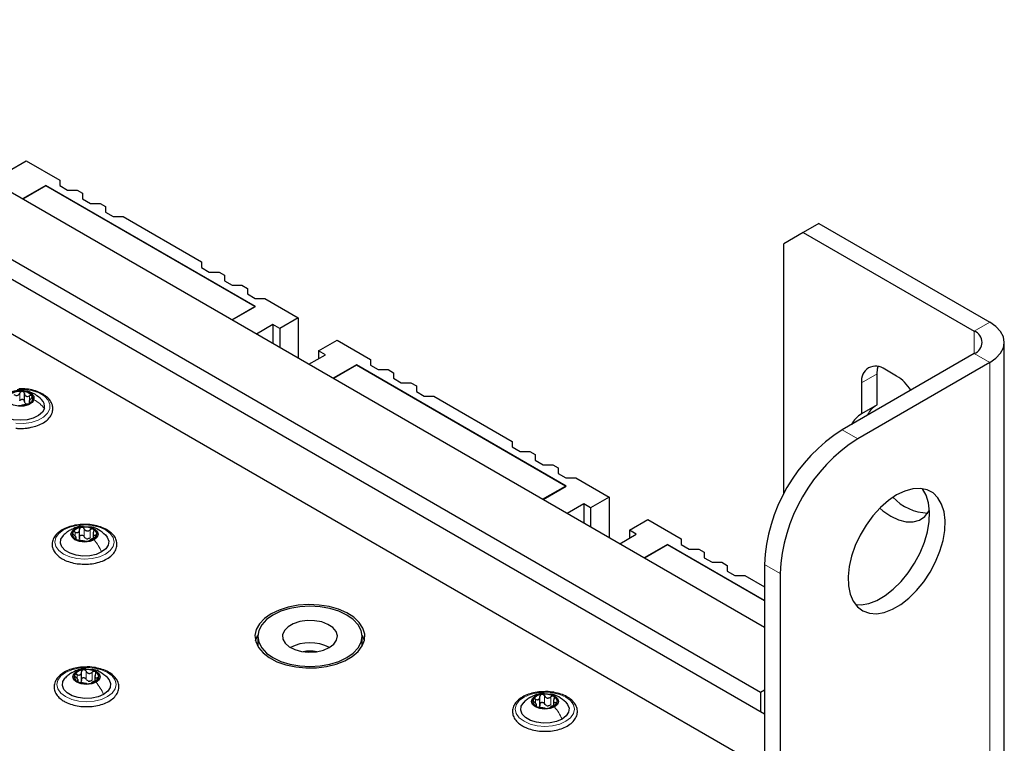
# Paper-space layout 'Blatt4' of a CAD drawing. Header units: millimetres. Extents: x 5 to 418, y 2 to 292.
# Tile 84 of 118: x 142 to 172, y 231 to 253. Entities that reach past the tile are written whole.
import ezdxf

# ---------------------------------------------------------------- set-up
doc = ezdxf.new("R2010")
doc.units = ezdxf.units.MM

psp = doc.layouts.new('Blatt4')

# ---------------------------------------------------------------- linework, layer by layer
at = {"color": 7, "linetype": 'Continuous', "lineweight": 25}
for p, q in [((164.734, 234.561), (112.761, 264.564)), ((165.087, 230.071), (107.104, 263.544)), ((164.616, 232.588), (110.994, 263.544)), ((110.322, 263.346), (164.734, 231.935)), ((141.782, 248.389), (142.342, 248.712)), ((142.342, 248.712), (143.355, 248.127)), ((142.931, 247.964), (142.224, 247.556)), ((142.931, 247.95), (142.236, 247.549)), ((149.295, 244.29), (142.931, 247.964)), ((142.931, 247.964), (142.931, 247.95)), ((149.272, 244.29), (142.931, 247.95)), ((143.355, 248.127), (143.355, 247.957)), ((143.355, 247.957), (143.591, 247.821)), ((143.591, 247.821), (143.886, 247.821)), ((143.886, 247.821), (144.05, 247.726)), ((144.05, 247.726), (144.05, 247.556)), ((144.05, 247.556), (144.286, 247.419)), ((144.286, 247.419), (144.581, 247.419)), ((144.581, 247.419), (144.746, 247.325)), ((144.746, 247.325), (144.746, 247.154)), ((144.746, 247.154), (144.981, 247.018)), ((144.981, 247.018), (145.276, 247.018)), ((145.276, 247.018), (147.657, 245.644)), ((166.384, 246.809), (165.912, 246.537)), ((166.384, 246.809), (171.569, 243.815)), ((165.912, 246.537), (165.323, 246.196)), ((165.912, 246.537), (171.098, 243.543)), ((165.323, 238.608), (165.323, 246.196)), ((147.657, 245.644), (147.657, 245.473)), ((147.657, 245.473), (147.893, 245.337)), ((147.893, 245.337), (148.188, 245.337)), ((148.188, 245.337), (148.352, 245.242)), ((148.352, 245.242), (148.352, 245.072)), ((148.352, 245.072), (148.588, 244.936)), ((148.588, 244.936), (148.883, 244.936)), ((148.883, 244.936), (149.048, 244.841)), ((149.048, 244.841), (149.048, 244.671)), ((149.048, 244.671), (149.283, 244.535)), ((149.283, 244.535), (149.578, 244.535)), ((149.578, 244.535), (150.592, 243.95)), ((148.576, 243.889), (149.272, 244.29)), ((148.588, 243.882), (149.295, 244.29)), ((149.272, 244.29), (149.272, 244.276)), ((149.825, 243.746), (149.325, 243.457)), ((150.032, 243.627), (149.825, 243.746)), ((149.825, 243.746), (149.825, 243.168)), ((150.592, 243.95), (150.032, 243.627)), ((150.592, 243.95), (150.592, 242.725)), ((150.032, 243.627), (150.032, 243.048)), ((151.21, 242.946), (151.77, 243.269)), ((151.77, 243.269), (152.783, 242.685)), ((172.008, 111.195), (172.008, 243.203)), ((150.916, 242.538), (151.416, 242.827)), ((151.416, 242.827), (151.21, 242.946)), ((151.21, 242.946), (151.21, 242.708)), ((171.098, 242.863), (167.091, 240.55)), ((152.359, 242.521), (151.652, 242.113)), ((158.723, 238.847), (152.359, 242.521)), ((152.359, 242.521), (152.359, 242.507)), ((152.783, 242.685), (152.783, 242.514)), ((171.569, 242.591), (167.562, 240.277)), ((152.359, 242.507), (151.664, 242.106)), ((158.7, 238.847), (152.359, 242.507)), ((152.783, 242.514), (153.019, 242.378)), ((153.019, 242.378), (153.314, 242.378)), ((153.314, 242.378), (153.478, 242.283)), ((153.478, 242.283), (153.478, 242.113)), ((168.151, 241.304), (168.151, 242.25)), ((168.741, 242.182), (168.387, 242.386)), ((153.478, 242.113), (153.714, 241.977)), ((153.714, 241.977), (154.009, 241.977)), ((154.009, 241.977), (154.174, 241.882)), ((167.68, 241.978), (167.68, 241.031)), ((142.286, 241.414), (142.286, 241.652)), ((154.174, 241.882), (154.174, 241.711)), ((154.174, 241.711), (154.409, 241.575)), ((142.431, 241.417), (142.431, 241.364)), ((154.409, 241.575), (154.705, 241.575)), ((154.705, 241.575), (157.085, 240.201)), ((168.151, 241.304), (167.68, 241.031)), ((157.085, 240.201), (157.085, 240.031)), ((157.085, 240.031), (157.321, 239.895)), ((157.321, 239.895), (157.616, 239.895)), ((157.616, 239.895), (157.78, 239.8)), ((157.78, 239.8), (157.78, 239.629)), ((157.78, 239.629), (158.016, 239.493)), ((158.016, 239.493), (158.311, 239.493)), ((158.311, 239.493), (158.476, 239.398)), ((158.476, 239.398), (158.476, 239.228)), ((158.476, 239.228), (158.711, 239.092)), ((158.711, 239.092), (159.007, 239.092)), ((159.007, 239.092), (160.02, 238.507)), ((158.005, 238.446), (158.7, 238.847)), ((158.016, 238.439), (158.723, 238.847)), ((158.7, 238.847), (158.7, 238.834)), ((160.02, 238.507), (159.46, 238.184)), ((160.02, 238.507), (160.02, 237.283)), ((159.254, 238.303), (158.753, 238.014)), ((159.46, 238.184), (159.254, 238.303)), ((159.254, 238.303), (159.254, 237.725)), ((159.46, 238.184), (159.46, 237.606)), ((160.638, 237.504), (161.198, 237.827)), ((161.198, 237.827), (162.211, 237.242)), ((143.957, 237.262), (143.957, 237.526)), ((160.845, 237.384), (160.638, 237.504)), ((160.638, 237.504), (160.638, 237.265)), ((143.853, 237.234), (143.853, 237.302)), ((144.366, 237.422), (144.366, 237.259)), ((160.344, 237.095), (160.845, 237.384)), ((162.211, 237.242), (162.211, 237.071)), ((161.787, 237.078), (161.08, 236.67)), ((161.787, 237.065), (161.092, 236.663)), ((164.734, 235.377), (161.787, 237.078)), ((161.787, 237.078), (161.787, 237.065)), ((164.734, 235.364), (161.787, 237.065)), ((162.211, 237.071), (162.447, 236.935)), ((162.447, 236.935), (162.742, 236.935)), ((162.742, 236.935), (162.906, 236.84)), ((162.906, 236.84), (162.906, 236.67)), ((162.906, 236.67), (163.142, 236.534)), ((163.142, 236.534), (163.437, 236.534)), ((163.437, 236.534), (163.602, 236.439)), ((163.602, 236.439), (163.602, 236.269)), ((163.602, 236.269), (163.837, 236.133)), ((164.734, 236.467), (164.734, 230.615)), ((163.837, 236.133), (164.133, 236.133)), ((164.133, 236.133), (164.734, 235.786)), ((165.205, 236.195), (165.205, 230.343)), ((149.362, 234.289), (149.362, 234.017)), ((152.528, 234.017), (152.528, 234.289)), ((149.362, 234.017), (149.363, 233.987)), ((152.528, 233.987), (152.528, 234.017)), ((143.912, 232.914), (143.912, 232.982)), ((144.016, 232.942), (144.016, 233.206)), ((144.425, 233.102), (144.425, 232.939)), ((157.923, 232.194), (157.923, 232.457)), ((164.734, 232.656), (164.616, 232.588)), ((164.616, 232.588), (164.616, 232.003)), ((157.819, 232.166), (157.819, 232.233)), ((158.332, 232.353), (158.332, 232.19))]:
    psp.add_line(p, q, dxfattribs=at)
at = {"color": 7, "linetype": 'Continuous', "lineweight": 18}
for p, q in [((171.098, 243.543), (171.569, 243.815)), ((171.098, 243.543), (171.098, 242.863)), ((171.098, 242.863), (171.569, 242.591)), ((171.569, 110.583), (171.569, 242.591)), ((168.151, 242.25), (167.68, 241.978)), ((142.142, 241.427), (142.142, 241.665)), ((142.435, 241.422), (142.435, 241.583)), ((142.458, 241.366), (142.458, 241.396)), ((167.091, 240.55), (167.562, 240.277)), ((143.822, 237.332), (143.822, 237.449)), ((144.098, 237.311), (144.098, 237.549)), ((144.282, 237.283), (144.282, 237.521)), ((143.834, 237.239), (143.834, 237.262)), ((144.435, 237.293), (144.435, 237.355)), ((165.205, 236.195), (164.734, 236.467)), ((143.881, 233.012), (143.881, 233.129)), ((144.157, 232.991), (144.157, 233.229)), ((144.341, 232.962), (144.341, 233.201)), ((144.494, 232.973), (144.494, 233.035)), ((143.893, 232.919), (143.893, 232.941)), ((157.787, 232.264), (157.787, 232.381)), ((158.063, 232.243), (158.063, 232.481)), ((158.248, 232.214), (158.248, 232.452)), ((157.799, 232.171), (157.799, 232.193)), ((158.4, 232.225), (158.4, 232.286))]:
    psp.add_line(p, q, dxfattribs=at)
at = {"color": 7, "linetype": 'Continuous', "lineweight": 25, "flags": 128}
for points in [[(171.569, 242.591), (171.756, 242.722), (171.894, 242.872), (171.98, 243.034), (172.008, 243.203), (171.98, 243.372), (171.894, 243.534), (171.756, 243.684), (171.569, 243.815)], [(168.151, 242.25), (168.165, 242.401), (168.182, 242.469)], [(141.757, 241.537), (141.813, 241.624), (141.921, 241.693), (142.067, 241.732), (142.228, 241.736), (142.379, 241.704), (142.498, 241.641), (142.566, 241.557), (142.573, 241.464)], [(142.89, 241.198), (142.829, 241.083), (142.714, 240.982), (142.555, 240.904), (142.364, 240.855), (142.157, 240.839), (141.951, 240.858), (141.762, 240.909), (141.606, 240.989), (141.495, 241.091), (141.438, 241.207), (141.44, 241.327)], [(142.573, 241.464), (142.518, 241.377), (142.409, 241.309), (142.263, 241.269), (142.102, 241.265), (141.951, 241.297), (141.832, 241.36), (141.764, 241.444), (141.757, 241.537)], [(168.741, 238.576), (168.492, 238.408), (168.25, 238.196), (168.022, 237.945), (167.815, 237.664), (167.635, 237.361), (167.486, 237.043), (167.374, 236.72), (167.301, 236.402), (167.269, 236.098), (167.279, 235.815), (167.332, 235.564), (167.425, 235.35), (167.556, 235.18), (167.721, 235.058), (167.916, 234.989), (168.134, 234.975), (168.369, 235.015), (168.616, 235.108), (168.866, 235.252), (169.112, 235.443), (169.347, 235.675), (169.566, 235.942), (169.76, 236.235), (169.925, 236.547), (170.056, 236.869), (170.149, 237.19), (170.202, 237.503), (170.212, 237.797), (170.181, 238.065), (170.107, 238.298), (169.995, 238.491), (169.846, 238.637), (169.666, 238.733), (169.459, 238.775), (169.231, 238.762), (168.99, 238.695), (168.741, 238.576)], [(167.49, 235.254), (167.662, 235.247), (167.898, 235.287), (168.144, 235.38), (168.394, 235.524), (168.64, 235.715), (168.876, 235.947), (169.094, 236.214), (169.289, 236.507), (169.454, 236.819), (169.585, 237.141), (169.678, 237.462), (169.73, 237.775), (169.741, 238.069), (169.709, 238.337), (169.636, 238.571), (169.524, 238.763), (169.519, 238.769)], [(168.228, 238.174), (168.327, 238.091), (168.564, 237.929), (168.801, 237.817), (169.03, 237.76), (169.243, 237.759), (169.434, 237.814), (169.595, 237.924), (169.721, 238.084), (169.739, 238.115)], [(144.401, 237.216), (144.268, 237.165), (144.11, 237.147), (143.952, 237.165), (143.818, 237.216), (143.729, 237.294), (143.697, 237.385), (143.729, 237.476), (143.818, 237.553)], [(143.818, 237.553), (143.952, 237.605), (144.11, 237.623), (144.268, 237.605), (144.401, 237.553), (144.491, 237.476), (144.522, 237.385), (144.491, 237.294), (144.401, 237.216)], [(144.628, 236.847), (144.461, 236.775), (144.266, 236.733), (144.057, 236.724), (143.853, 236.75), (143.67, 236.808), (143.523, 236.893), (143.423, 236.999), (143.378, 237.116), (143.393, 237.237), (143.466, 237.349), (143.471, 237.354)], [(144.74, 237.363), (144.797, 237.294), (144.841, 237.177), (144.826, 237.057), (144.753, 236.944), (144.628, 236.847)], [(149.767, 234.969), (149.565, 234.828), (149.413, 234.668), (149.316, 234.494), (149.279, 234.312), (149.301, 234.13), (149.383, 233.953), (149.522, 233.788), (149.712, 233.642), (149.946, 233.519), (150.217, 233.424), (150.514, 233.36), (150.826, 233.329), (151.143, 233.334), (151.453, 233.373), (151.744, 233.445), (152.006, 233.547), (152.23, 233.676), (152.408, 233.828), (152.533, 233.996), (152.6, 234.175), (152.607, 234.358), (152.555, 234.538), (152.444, 234.709), (152.279, 234.866), (152.066, 235.001), (151.813, 235.111), (151.528, 235.191), (151.221, 235.238), (150.905, 235.251), (150.591, 235.229), (150.289, 235.174), (150.011, 235.086), (149.767, 234.969)], [(152.065, 233.643), (152.262, 233.781), (152.408, 233.939), (152.498, 234.111), (152.528, 234.289), (152.498, 234.467), (152.408, 234.639), (152.262, 234.797), (152.065, 234.935), (151.825, 235.049), (151.551, 235.134), (151.254, 235.186), (150.945, 235.203), (150.636, 235.186), (150.339, 235.134), (150.065, 235.049), (149.825, 234.935), (149.629, 234.797), (149.482, 234.639), (149.392, 234.467), (149.362, 234.289), (149.392, 234.111), (149.482, 233.939), (149.629, 233.781), (149.825, 233.643), (150.065, 233.529), (150.339, 233.445), (150.636, 233.393), (150.945, 233.375), (151.254, 233.393), (151.551, 233.445), (151.825, 233.529), (152.065, 233.643)], [(151.534, 233.949), (151.671, 234.053), (151.755, 234.175), (151.778, 234.305), (151.739, 234.435), (151.642, 234.553), (151.493, 234.652), (151.303, 234.724), (151.087, 234.763), (150.86, 234.768), (150.639, 234.737), (150.442, 234.672), (150.281, 234.58), (150.17, 234.466), (150.116, 234.338), (150.124, 234.207), (150.193, 234.082), (150.317, 233.973), (150.488, 233.887), (150.693, 233.831), (150.917, 233.808), (151.142, 233.822), (151.353, 233.87), (151.534, 233.949)], [(149.295, 234.153), (149.358, 234.31), (149.363, 234.319)], [(152.528, 234.319), (152.589, 234.176), (152.595, 234.153)], [(143.877, 233.233), (144.011, 233.285), (144.169, 233.303), (144.326, 233.285), (144.46, 233.233), (144.55, 233.156), (144.581, 233.065), (144.55, 232.973), (144.46, 232.896)], [(144.687, 232.527), (144.52, 232.455), (144.325, 232.413), (144.116, 232.404), (143.912, 232.43), (143.729, 232.487), (143.582, 232.573), (143.482, 232.678), (143.437, 232.796), (143.452, 232.916), (143.525, 233.029), (143.53, 233.034)], [(144.46, 232.896), (144.326, 232.845), (144.169, 232.826), (144.011, 232.845), (143.877, 232.896), (143.788, 232.973), (143.756, 233.065), (143.788, 233.156), (143.877, 233.233)], [(144.799, 233.043), (144.856, 232.974), (144.9, 232.857), (144.885, 232.736), (144.812, 232.623), (144.687, 232.527)], [(158.367, 232.148), (158.233, 232.096), (158.075, 232.078), (157.917, 232.096), (157.783, 232.148), (157.694, 232.225), (157.663, 232.316), (157.694, 232.407), (157.783, 232.485)], [(157.783, 232.485), (157.917, 232.536), (158.075, 232.554), (158.233, 232.536), (158.367, 232.485), (158.456, 232.407), (158.488, 232.316), (158.456, 232.225), (158.367, 232.148)], [(158.594, 231.779), (158.427, 231.706), (158.231, 231.664), (158.023, 231.656), (157.819, 231.681), (157.636, 231.739), (157.488, 231.824), (157.388, 231.93), (157.344, 232.048), (157.358, 232.168), (157.431, 232.281), (157.436, 232.286)], [(158.705, 232.295), (158.762, 232.226), (158.807, 232.108), (158.792, 231.988), (158.719, 231.875), (158.594, 231.779)]]:
    psp.add_lwpolyline(points, dxfattribs=at)
at = {"color": 7, "linetype": 'Continuous', "lineweight": 18, "flags": 128}
for points in [[(142.068, 241.779), (142.303, 241.776), (142.528, 241.738), (142.729, 241.668), (142.891, 241.57), (143.004, 241.451), (143.06, 241.319), (143.055, 241.183), (142.989, 241.053), (142.867, 240.937), (142.697, 240.843), (142.491, 240.778), (142.263, 240.746), (142.028, 240.749)], [(143.473, 237.514), (143.66, 237.596), (143.877, 237.648), (144.11, 237.666), (144.343, 237.648), (144.56, 237.596), (144.746, 237.514), (144.889, 237.406), (144.979, 237.281), (145.01, 237.147), (144.979, 237.012), (144.889, 236.887), (144.746, 236.779), (144.56, 236.697), (144.343, 236.645), (144.11, 236.627), (143.877, 236.645), (143.66, 236.697), (143.473, 236.779), (143.33, 236.887), (143.24, 237.012), (143.21, 237.147), (143.24, 237.281), (143.33, 237.406), (143.473, 237.514)], [(143.532, 233.194), (143.719, 233.276), (143.936, 233.328), (144.169, 233.346), (144.402, 233.328), (144.619, 233.276), (144.805, 233.194), (144.948, 233.086), (145.038, 232.961), (145.069, 232.826), (145.038, 232.692), (144.948, 232.567), (144.805, 232.459), (144.619, 232.376), (144.402, 232.325), (144.169, 232.307), (143.936, 232.325), (143.719, 232.376), (143.532, 232.459), (143.389, 232.567), (143.299, 232.692), (143.269, 232.826), (143.299, 232.961), (143.389, 233.086), (143.532, 233.194)], [(157.439, 232.445), (157.625, 232.528), (157.842, 232.58), (158.075, 232.598), (158.308, 232.58), (158.525, 232.528), (158.711, 232.445), (158.854, 232.338), (158.944, 232.212), (158.975, 232.078), (158.944, 231.944), (158.854, 231.818), (158.711, 231.711), (158.525, 231.628), (158.308, 231.576), (158.075, 231.558), (157.842, 231.576), (157.625, 231.628), (157.439, 231.711), (157.296, 231.818), (157.206, 231.944), (157.175, 232.078), (157.206, 232.212), (157.296, 232.338), (157.439, 232.445)]]:
    psp.add_lwpolyline(points, dxfattribs=at)
at = {"color": 7, "linetype": 'Continuous', "lineweight": 25}
for centre, radius, start, end in [((170.969, 243.203), 0.364, 290.7834, 69.2166), ((168.111, 242.048), 0.437, 50.7967, 189.214), ((168, 240.986), 1.406, 33.1023, 58.2158), ((142.159, 241.18), 0.538, 83.1894, 122.0706), ((142.217, 241.319), 0.396, 41.0838, 89.1411), ((142.172, 241.821), 0.538, 263.1894, 302.0706), ((142.396, 241.466), 0.143, 236.1371, 254.0879), ((142.387, 241.499), 0.151, 297.7514, 32.2717), ((142.605, 241.258), 0.291, 348.0301, 47.6054), ((168.003, 240.42), 0.692, 117.8802, 154.7213), ((168.487, 240.685), 0.706, 124.5094, 154.6115), ((169.831, 236.246), 5.102, 122.4871, 177.5129), ((170.303, 235.973), 5.102, 122.4873, 177.5127), ((169.724, 239.508), 1.481, 222.4461, 268.4947), ((144.033, 237.252), 0.342, 93.4335, 146.5611), ((144.11, 237.026), 0.576, 62.6428, 99.7711), ((144.316, 237.384), 0.165, 340.539, 69.2579), ((143.903, 237.386), 0.165, 160.539, 249.2579), ((144.109, 237.743), 0.576, 242.6428, 279.7711), ((144.212, 237.458), 0.211, 254.2708, 268.1431), ((144.186, 237.517), 0.342, 273.4335, 326.5611), ((150.945, 232.836), 1.259, 62.1017, 117.8983), ((150.945, 232.639), 1.202, 80.1124, 99.8876), ((144.092, 232.932), 0.342, 93.4335, 146.5611), ((144.169, 232.706), 0.576, 62.6428, 99.7711), ((143.962, 233.066), 0.165, 160.539, 249.2579), ((144.245, 233.197), 0.342, 273.4335, 326.5611), ((144.375, 233.063), 0.165, 340.539, 69.2579), ((144.168, 233.423), 0.576, 242.6428, 279.7711), ((144.271, 233.137), 0.211, 254.2708, 268.1431), ((157.868, 232.317), 0.165, 160.539, 249.2579), ((157.999, 232.184), 0.342, 93.4335, 146.5611), ((158.076, 231.958), 0.576, 62.6428, 99.7711), ((158.282, 232.315), 0.165, 340.539, 69.2579), ((158.074, 232.674), 0.576, 242.6428, 279.7711), ((158.178, 232.389), 0.211, 254.2708, 268.1431), ((158.152, 232.449), 0.342, 273.4335, 326.5611)]:
    psp.add_arc(centre, radius, start, end, dxfattribs=at)
for points, knots in [([(142.805, 241.47), (142.745, 241.523), (142.645, 241.611), (142.478, 241.69), (142.311, 241.738), (142.124, 241.749), (141.948, 241.721), (141.804, 241.669), (141.66, 241.593), (141.573, 241.512), (141.52, 241.463)], [0, 0, 0, 0, 0.166777, 0.275949, 0.382554, 0.528658, 0.662572, 0.75407, 0.849393, 1, 1, 1, 1]), ([(141.964, 241.625), (141.98, 241.615), (142.004, 241.6), (142.04, 241.593), (142.068, 241.595), (142.093, 241.605), (142.121, 241.626), (142.133, 241.649), (142.142, 241.665)], [0, 0, 0, 0, 0.249199, 0.374336, 0.49893, 0.624007, 0.749759, 1, 1, 1, 1]), ([(142.49, 240.629), (142.521, 240.634), (142.625, 240.653), (142.782, 240.717), (142.947, 240.816), (143.07, 240.94), (143.142, 241.083), (143.156, 241.232), (143.114, 241.374), (143.026, 241.501), (142.893, 241.611), (142.721, 241.701), (142.517, 241.763), (142.312, 241.797), (142.178, 241.795), (142.12, 241.794)], [0, 0, 0, 0, 0.035377, 0.119009, 0.203247, 0.288063, 0.371826, 0.452091, 0.529538, 0.607082, 0.687423, 0.770171, 0.853564, 0.936788, 1, 1, 1, 1]), ([(142.222, 241.715), (142.214, 241.715), (142.196, 241.714), (142.172, 241.703), (142.152, 241.687), (142.145, 241.672), (142.142, 241.665)], [0, 0, 0, 0, 0.2499907, 0.4996106, 0.7491271, 1, 1, 1, 1]), ([(142.286, 241.652), (142.284, 241.66), (142.282, 241.675), (142.268, 241.695), (142.248, 241.71), (142.231, 241.713), (142.222, 241.715)], [0, 0, 0, 0, 0.249852, 0.499902, 0.750115, 1, 1, 1, 1]), ([(142.286, 241.652), (142.289, 241.636), (142.293, 241.611), (142.314, 241.586), (142.334, 241.572), (142.357, 241.565), (142.392, 241.565), (142.417, 241.576), (142.435, 241.583)], [0, 0, 0, 0, 0.249201, 0.3743378, 0.4989316, 0.6240084, 0.74976, 1, 1, 1, 1]), ([(142.142, 241.427), (142.145, 241.434), (142.152, 241.448), (142.172, 241.465), (142.196, 241.476), (142.222, 241.478), (142.248, 241.471), (142.268, 241.457), (142.282, 241.437), (142.284, 241.422), (142.286, 241.414)], [0, 0, 0, 0, 0.1252217, 0.2494831, 0.3743256, 0.4990628, 0.6238964, 0.749388, 0.8744406, 1, 1, 1, 1]), ([(142.367, 241.33), (142.351, 241.326), (142.327, 241.321), (142.29, 241.312), (142.263, 241.306), (142.238, 241.3), (142.209, 241.295), (142.197, 241.292), (142.189, 241.29)], [0, 0, 0, 0, 0.249199, 0.374336, 0.49893, 0.624007, 0.749759, 1, 1, 1, 1]), ([(142.316, 241.347), (142.308, 241.357), (142.291, 241.376), (142.288, 241.401), (142.286, 241.414)], [0, 0, 0, 0, 0.4984571, 1, 1, 1, 1]), ([(142.367, 241.33), (142.374, 241.331), (142.389, 241.335), (142.414, 241.343), (142.439, 241.353), (142.451, 241.361), (142.457, 241.365)], [0, 0, 0, 0, 0.249815, 0.499908, 0.75012, 1, 1, 1, 1]), ([(142.487, 241.504), (142.474, 241.491), (142.455, 241.472), (142.439, 241.445), (142.431, 241.427), (142.43, 241.413), (142.436, 241.4), (142.449, 241.397), (142.458, 241.396)], [0, 0, 0, 0, 0.249168, 0.374303, 0.498903, 0.623987, 0.749746, 1, 1, 1, 1]), ([(142.515, 241.579), (142.511, 241.583), (142.503, 241.592), (142.482, 241.596), (142.458, 241.593), (142.442, 241.586), (142.435, 241.583)], [0, 0, 0, 0, 0.249857, 0.499466, 0.749011, 1, 1, 1, 1]), ([(142.457, 241.365), (142.462, 241.369), (142.472, 241.377), (142.475, 241.387), (142.471, 241.394), (142.462, 241.395), (142.458, 241.396)], [0, 0, 0, 0, 0.250033, 0.499632, 0.749228, 1, 1, 1, 1]), ([(142.487, 241.504), (142.493, 241.511), (142.506, 241.523), (142.517, 241.543), (142.522, 241.563), (142.517, 241.574), (142.515, 241.579)], [0, 0, 0, 0, 0.249807, 0.500055, 0.750309, 1, 1, 1, 1]), ([(142.108, 241.287), (142.117, 241.286), (142.134, 241.285), (142.159, 241.286), (142.178, 241.287), (142.185, 241.289), (142.189, 241.29)], [0, 0, 0, 0, 0.249991, 0.499611, 0.749127, 1, 1, 1, 1]), ([(142.02, 240.598), (142.06, 240.596), (142.175, 240.588), (142.337, 240.595), (142.449, 240.62), (142.49, 240.629)], [0, 0, 0, 0, 0.25055, 0.725755, 1, 1, 1, 1]), ([(144.125, 237.68), (144.059, 237.679), (143.916, 237.676), (143.706, 237.635), (143.507, 237.564), (143.34, 237.466), (143.213, 237.343), (143.136, 237.202), (143.118, 237.053), (143.155, 236.91), (143.241, 236.782), (143.341, 236.694), (143.412, 236.651), (143.432, 236.639)], [0, 0, 0, 0, 0.0866794, 0.1860201, 0.2857737, 0.3862316, 0.4874251, 0.5875941, 0.6837558, 0.7762888, 0.8686662, 0.9642393, 1, 1, 1, 1]), ([(143.671, 237.51), (143.637, 237.489), (143.564, 237.444), (143.502, 237.384), (143.469, 237.352)], [0, 0, 0, 0, 0.473586, 1, 1, 1, 1]), ([(144.077, 237.621), (144.063, 237.622), (143.989, 237.631), (143.859, 237.597), (143.754, 237.548), (143.705, 237.524)], [0, 0, 0, 0, 0.101836, 0.574859, 1, 1, 1, 1]), ([(143.822, 237.449), (143.814, 237.452), (143.798, 237.458), (143.776, 237.459), (143.757, 237.454), (143.751, 237.445), (143.747, 237.441)], [0, 0, 0, 0, 0.249807, 0.500055, 0.750309, 1, 1, 1, 1]), ([(143.822, 237.449), (143.839, 237.443), (143.865, 237.434), (143.897, 237.436), (143.919, 237.444), (143.937, 237.459), (143.954, 237.486), (143.956, 237.511), (143.957, 237.527)], [0, 0, 0, 0, 0.249168, 0.374303, 0.498903, 0.623987, 0.749746, 1, 1, 1, 1]), ([(144.013, 237.594), (144.004, 237.592), (143.988, 237.587), (143.97, 237.571), (143.959, 237.551), (143.958, 237.535), (143.957, 237.527)], [0, 0, 0, 0, 0.250033, 0.499632, 0.749228, 1, 1, 1, 1]), ([(144.098, 237.549), (144.094, 237.556), (144.085, 237.57), (144.064, 237.586), (144.039, 237.595), (144.021, 237.594), (144.013, 237.594)], [0, 0, 0, 0, 0.249815, 0.499908, 0.75012, 1, 1, 1, 1]), ([(144.035, 236.481), (144.079, 236.479), (144.199, 236.472), (144.394, 236.496), (144.606, 236.55), (144.792, 236.634), (144.942, 236.743), (145.048, 236.875), (145.099, 237.022), (145.091, 237.17), (145.031, 237.306), (144.926, 237.427), (144.778, 237.531), (144.593, 237.612), (144.381, 237.662), (144.22, 237.684), (144.135, 237.68), (144.125, 237.68)], [0, 0, 0, 0, 0.043178, 0.116961, 0.19094, 0.26533, 0.340301, 0.415461, 0.48884, 0.558844, 0.627333, 0.696902, 0.76915, 0.842962, 0.916921, 0.990714, 1, 1, 1, 1]), ([(144.098, 237.549), (144.108, 237.534), (144.122, 237.512), (144.153, 237.493), (144.179, 237.485), (144.207, 237.484), (144.244, 237.493), (144.267, 237.51), (144.282, 237.521)], [0, 0, 0, 0, 0.249199, 0.374336, 0.49893, 0.624007, 0.749759, 1, 1, 1, 1]), ([(144.745, 237.358), (144.675, 237.416), (144.555, 237.516), (144.389, 237.595), (144.301, 237.6), (144.279, 237.602)], [0, 0, 0, 0, 0.507466, 0.877443, 1, 1, 1, 1]), ([(144.375, 237.538), (144.368, 237.541), (144.354, 237.546), (144.329, 237.545), (144.304, 237.536), (144.29, 237.526), (144.282, 237.521)], [0, 0, 0, 0, 0.249991, 0.499611, 0.749127, 1, 1, 1, 1]), ([(144.386, 237.461), (144.378, 237.446), (144.367, 237.422), (144.365, 237.393), (144.37, 237.375), (144.38, 237.362), (144.4, 237.352), (144.421, 237.353), (144.435, 237.355)], [0, 0, 0, 0, 0.249201, 0.374338, 0.498932, 0.624008, 0.74976, 1, 1, 1, 1]), ([(144.386, 237.461), (144.389, 237.468), (144.396, 237.483), (144.398, 237.505), (144.392, 237.525), (144.38, 237.533), (144.375, 237.538)], [0, 0, 0, 0, 0.249852, 0.499902, 0.750115, 1, 1, 1, 1]), ([(143.747, 237.441), (143.746, 237.435), (143.743, 237.425), (143.751, 237.405), (143.765, 237.385), (143.778, 237.374), (143.784, 237.368)], [0, 0, 0, 0, 0.249857, 0.499466, 0.749011, 1, 1, 1, 1]), ([(143.834, 237.262), (143.841, 237.264), (143.852, 237.267), (143.854, 237.28), (143.85, 237.294), (143.84, 237.312), (143.82, 237.337), (143.798, 237.356), (143.784, 237.368)], [0, 0, 0, 0, 0.249201, 0.374338, 0.498932, 0.624008, 0.74976, 1, 1, 1, 1]), ([(143.834, 237.262), (143.83, 237.261), (143.823, 237.259), (143.822, 237.252), (143.828, 237.242), (143.839, 237.235), (143.845, 237.232)], [0, 0, 0, 0, 0.249852, 0.499902, 0.750115, 1, 1, 1, 1]), ([(143.845, 237.232), (143.851, 237.228), (143.865, 237.221), (143.891, 237.212), (143.916, 237.206), (143.93, 237.203), (143.937, 237.202)], [0, 0, 0, 0, 0.249991, 0.499611, 0.749127, 1, 1, 1, 1]), ([(143.957, 237.289), (143.957, 237.276), (143.956, 237.251), (143.942, 237.231), (143.935, 237.221)], [0, 0, 0, 0, 0.50155, 1, 1, 1, 1]), ([(144.121, 237.174), (144.112, 237.175), (144.097, 237.177), (144.066, 237.181), (144.04, 237.184), (144.012, 237.189), (143.975, 237.196), (143.952, 237.2), (143.937, 237.202)], [0, 0, 0, 0, 0.249199, 0.374336, 0.49893, 0.624007, 0.749759, 1, 1, 1, 1]), ([(143.957, 237.289), (143.958, 237.297), (143.959, 237.312), (143.97, 237.333), (143.988, 237.349), (144.012, 237.357), (144.039, 237.357), (144.064, 237.348), (144.085, 237.332), (144.094, 237.318), (144.098, 237.311)], [0, 0, 0, 0, 0.125193, 0.249438, 0.374279, 0.499024, 0.623869, 0.749369, 0.87443, 1, 1, 1, 1]), ([(144.155, 237.255), (144.143, 237.262), (144.119, 237.276), (144.105, 237.299), (144.098, 237.311)], [0, 0, 0, 0, 0.498457, 1, 1, 1, 1]), ([(144.121, 237.174), (144.126, 237.173), (144.134, 237.172), (144.155, 237.171), (144.181, 237.172), (144.198, 237.174), (144.207, 237.176)], [0, 0, 0, 0, 0.249815, 0.499908, 0.75012, 1, 1, 1, 1]), ([(144.282, 237.283), (144.271, 237.274), (144.248, 237.256), (144.22, 237.25), (144.205, 237.247)], [0, 0, 0, 0, 0.501552, 1, 1, 1, 1]), ([(144.207, 237.176), (144.215, 237.177), (144.232, 237.18), (144.25, 237.186), (144.261, 237.191), (144.262, 237.194), (144.262, 237.195)], [0, 0, 0, 0, 0.250033, 0.499632, 0.749228, 1, 1, 1, 1]), ([(144.397, 237.273), (144.38, 237.266), (144.355, 237.255), (144.322, 237.237), (144.3, 237.225), (144.283, 237.214), (144.265, 237.203), (144.264, 237.198), (144.262, 237.195)], [0, 0, 0, 0, 0.249168, 0.374303, 0.498903, 0.623987, 0.749746, 1, 1, 1, 1]), ([(144.397, 237.273), (144.405, 237.277), (144.421, 237.284), (144.443, 237.298), (144.462, 237.313), (144.469, 237.324), (144.472, 237.329)], [0, 0, 0, 0, 0.249807, 0.500055, 0.750309, 1, 1, 1, 1]), ([(144.472, 237.329), (144.473, 237.333), (144.476, 237.343), (144.469, 237.352), (144.455, 237.357), (144.442, 237.355), (144.435, 237.355)], [0, 0, 0, 0, 0.249857, 0.499466, 0.749011, 1, 1, 1, 1]), ([(143.432, 236.639), (143.462, 236.623), (143.55, 236.576), (143.719, 236.52), (143.896, 236.483), (144.003, 236.482), (144.035, 236.481)], [0, 0, 0, 0, 0.180167, 0.52014, 0.85956, 1, 1, 1, 1]), ([(144.184, 233.359), (144.118, 233.358), (143.975, 233.356), (143.765, 233.315), (143.566, 233.244), (143.398, 233.146), (143.272, 233.023), (143.195, 232.882), (143.177, 232.732), (143.214, 232.59), (143.3, 232.462), (143.4, 232.374), (143.471, 232.331), (143.491, 232.319)], [0, 0, 0, 0, 0.086679, 0.18602, 0.285774, 0.386232, 0.487425, 0.587594, 0.683756, 0.776289, 0.868666, 0.964239, 1, 1, 1, 1]), ([(144.146, 233.299), (144.129, 233.301), (144.052, 233.311), (143.918, 233.277), (143.813, 233.227), (143.763, 233.204)], [0, 0, 0, 0, 0.12537, 0.585999, 1, 1, 1, 1]), ([(144.072, 233.274), (144.063, 233.271), (144.047, 233.267), (144.029, 233.251), (144.017, 233.231), (144.016, 233.215), (144.016, 233.207)], [0, 0, 0, 0, 0.250033, 0.499632, 0.749228, 1, 1, 1, 1]), ([(144.157, 233.229), (144.153, 233.236), (144.144, 233.25), (144.123, 233.266), (144.098, 233.275), (144.08, 233.274), (144.072, 233.274)], [0, 0, 0, 0, 0.249815, 0.499908, 0.75012, 1, 1, 1, 1]), ([(144.094, 232.161), (144.138, 232.158), (144.258, 232.152), (144.453, 232.176), (144.665, 232.23), (144.851, 232.313), (145.001, 232.423), (145.107, 232.555), (145.158, 232.702), (145.15, 232.85), (145.09, 232.986), (144.985, 233.107), (144.837, 233.21), (144.652, 233.292), (144.44, 233.342), (144.279, 233.364), (144.194, 233.36), (144.184, 233.359)], [0, 0, 0, 0, 0.0431783, 0.1169608, 0.1909403, 0.26533, 0.3403013, 0.415461, 0.48884, 0.5588444, 0.6273329, 0.6969023, 0.7691503, 0.8429618, 0.9169212, 0.9907136, 1, 1, 1, 1]), ([(144.804, 233.038), (144.734, 233.096), (144.614, 233.196), (144.448, 233.275), (144.36, 233.28), (144.338, 233.281)], [0, 0, 0, 0, 0.507466, 0.877443, 1, 1, 1, 1]), ([(143.73, 233.19), (143.696, 233.169), (143.623, 233.124), (143.561, 233.064), (143.528, 233.032)], [0, 0, 0, 0, 0.473586, 1, 1, 1, 1]), ([(143.806, 233.121), (143.805, 233.115), (143.802, 233.104), (143.81, 233.085), (143.823, 233.065), (143.837, 233.054), (143.843, 233.048)], [0, 0, 0, 0, 0.249857, 0.499466, 0.749011, 1, 1, 1, 1]), ([(143.881, 233.129), (143.873, 233.132), (143.857, 233.138), (143.835, 233.139), (143.816, 233.134), (143.81, 233.125), (143.806, 233.121)], [0, 0, 0, 0, 0.249807, 0.500055, 0.750309, 1, 1, 1, 1]), ([(143.893, 232.941), (143.9, 232.944), (143.911, 232.947), (143.913, 232.96), (143.909, 232.974), (143.898, 232.991), (143.879, 233.017), (143.857, 233.036), (143.843, 233.048)], [0, 0, 0, 0, 0.249201, 0.374338, 0.498932, 0.624008, 0.74976, 1, 1, 1, 1]), ([(143.881, 233.129), (143.898, 233.123), (143.924, 233.114), (143.956, 233.116), (143.978, 233.124), (143.996, 233.139), (144.013, 233.166), (144.015, 233.191), (144.016, 233.207)], [0, 0, 0, 0, 0.249168, 0.374303, 0.498903, 0.623987, 0.749746, 1, 1, 1, 1]), ([(144.016, 232.969), (144.016, 232.956), (144.014, 232.931), (144.001, 232.911), (143.994, 232.901)], [0, 0, 0, 0, 0.50155, 1, 1, 1, 1]), ([(144.016, 232.969), (144.016, 232.977), (144.017, 232.992), (144.029, 233.013), (144.047, 233.028), (144.071, 233.037), (144.098, 233.036), (144.123, 233.028), (144.144, 233.012), (144.153, 232.998), (144.157, 232.991)], [0, 0, 0, 0, 0.125193, 0.249438, 0.374279, 0.499024, 0.623869, 0.749369, 0.87443, 1, 1, 1, 1]), ([(144.157, 233.229), (144.167, 233.214), (144.181, 233.192), (144.212, 233.173), (144.238, 233.164), (144.266, 233.164), (144.303, 233.173), (144.326, 233.189), (144.341, 233.201)], [0, 0, 0, 0, 0.249199, 0.374336, 0.49893, 0.624007, 0.749759, 1, 1, 1, 1]), ([(144.214, 232.935), (144.202, 232.942), (144.178, 232.956), (144.164, 232.979), (144.157, 232.991)], [0, 0, 0, 0, 0.498457, 1, 1, 1, 1]), ([(144.341, 232.962), (144.33, 232.954), (144.307, 232.936), (144.278, 232.93), (144.264, 232.927)], [0, 0, 0, 0, 0.501552, 1, 1, 1, 1]), ([(144.434, 233.218), (144.427, 233.22), (144.413, 233.226), (144.388, 233.225), (144.363, 233.216), (144.348, 233.206), (144.341, 233.201)], [0, 0, 0, 0, 0.249991, 0.499611, 0.749127, 1, 1, 1, 1]), ([(144.445, 233.141), (144.437, 233.125), (144.426, 233.102), (144.424, 233.073), (144.428, 233.055), (144.439, 233.042), (144.459, 233.031), (144.48, 233.033), (144.494, 233.035)], [0, 0, 0, 0, 0.249201, 0.374338, 0.498932, 0.624008, 0.74976, 1, 1, 1, 1]), ([(144.445, 233.141), (144.448, 233.148), (144.455, 233.163), (144.457, 233.185), (144.451, 233.205), (144.439, 233.213), (144.434, 233.218)], [0, 0, 0, 0, 0.249852, 0.499902, 0.750115, 1, 1, 1, 1]), ([(144.456, 232.953), (144.464, 232.957), (144.48, 232.964), (144.502, 232.977), (144.521, 232.993), (144.528, 233.003), (144.531, 233.008)], [0, 0, 0, 0, 0.249807, 0.500055, 0.750309, 1, 1, 1, 1]), ([(144.531, 233.008), (144.532, 233.013), (144.535, 233.023), (144.528, 233.032), (144.514, 233.037), (144.501, 233.035), (144.494, 233.035)], [0, 0, 0, 0, 0.249857, 0.499466, 0.749011, 1, 1, 1, 1]), ([(143.893, 232.941), (143.889, 232.941), (143.882, 232.939), (143.881, 232.932), (143.887, 232.922), (143.898, 232.915), (143.903, 232.911)], [0, 0, 0, 0, 0.249852, 0.499902, 0.750115, 1, 1, 1, 1]), ([(143.903, 232.911), (143.91, 232.908), (143.924, 232.901), (143.95, 232.892), (143.975, 232.885), (143.989, 232.883), (143.996, 232.882)], [0, 0, 0, 0, 0.2499907, 0.4996106, 0.7491271, 1, 1, 1, 1]), ([(144.18, 232.853), (144.171, 232.855), (144.156, 232.857), (144.125, 232.861), (144.099, 232.864), (144.071, 232.869), (144.034, 232.876), (144.011, 232.879), (143.996, 232.882)], [0, 0, 0, 0, 0.249199, 0.374336, 0.49893, 0.624007, 0.749759, 1, 1, 1, 1]), ([(144.18, 232.853), (144.185, 232.853), (144.193, 232.852), (144.214, 232.851), (144.239, 232.852), (144.257, 232.854), (144.266, 232.855)], [0, 0, 0, 0, 0.249815, 0.499908, 0.75012, 1, 1, 1, 1]), ([(144.266, 232.855), (144.274, 232.857), (144.29, 232.86), (144.309, 232.866), (144.32, 232.871), (144.321, 232.874), (144.321, 232.875)], [0, 0, 0, 0, 0.250033, 0.499632, 0.749228, 1, 1, 1, 1]), ([(144.456, 232.953), (144.439, 232.946), (144.414, 232.934), (144.381, 232.917), (144.359, 232.905), (144.341, 232.894), (144.324, 232.883), (144.323, 232.878), (144.321, 232.875)], [0, 0, 0, 0, 0.2491679, 0.3743031, 0.4989033, 0.6239875, 0.7497462, 1, 1, 1, 1]), ([(158.091, 232.611), (158.024, 232.61), (157.882, 232.608), (157.671, 232.566), (157.473, 232.496), (157.305, 232.397), (157.178, 232.275), (157.102, 232.133), (157.083, 231.984), (157.121, 231.841), (157.206, 231.713), (157.306, 231.626), (157.378, 231.582), (157.397, 231.57)], [0, 0, 0, 0, 0.086679, 0.18602, 0.285774, 0.386232, 0.487425, 0.587594, 0.683756, 0.776289, 0.868666, 0.964239, 1, 1, 1, 1]), ([(157.636, 232.441), (157.602, 232.42), (157.53, 232.375), (157.467, 232.315), (157.434, 232.284)], [0, 0, 0, 0, 0.473586, 1, 1, 1, 1]), ([(158.052, 232.551), (158.036, 232.553), (157.958, 232.563), (157.825, 232.528), (157.72, 232.479), (157.67, 232.456)], [0, 0, 0, 0, 0.12537, 0.585999, 1, 1, 1, 1]), ([(157.713, 232.372), (157.711, 232.367), (157.709, 232.356), (157.716, 232.336), (157.73, 232.317), (157.743, 232.305), (157.75, 232.3)], [0, 0, 0, 0, 0.249857, 0.499466, 0.749011, 1, 1, 1, 1]), ([(157.787, 232.381), (157.78, 232.384), (157.764, 232.39), (157.741, 232.391), (157.722, 232.385), (157.716, 232.377), (157.713, 232.372)], [0, 0, 0, 0, 0.249807, 0.500055, 0.750309, 1, 1, 1, 1]), ([(157.787, 232.381), (157.804, 232.375), (157.83, 232.366), (157.863, 232.368), (157.885, 232.376), (157.902, 232.391), (157.919, 232.417), (157.921, 232.442), (157.922, 232.459)], [0, 0, 0, 0, 0.249168, 0.374303, 0.498903, 0.623987, 0.749746, 1, 1, 1, 1]), ([(157.978, 232.525), (157.97, 232.523), (157.953, 232.519), (157.935, 232.503), (157.924, 232.482), (157.923, 232.467), (157.922, 232.459)], [0, 0, 0, 0, 0.250033, 0.499632, 0.749228, 1, 1, 1, 1]), ([(158.063, 232.481), (158.059, 232.488), (158.05, 232.502), (158.029, 232.517), (158.004, 232.527), (157.987, 232.526), (157.978, 232.525)], [0, 0, 0, 0, 0.249815, 0.499908, 0.75012, 1, 1, 1, 1]), ([(158, 231.413), (158.044, 231.41), (158.164, 231.403), (158.36, 231.428), (158.571, 231.481), (158.757, 231.565), (158.908, 231.675), (159.013, 231.806), (159.064, 231.953), (159.057, 232.101), (158.997, 232.238), (158.891, 232.359), (158.744, 232.462), (158.558, 232.543), (158.346, 232.594), (158.185, 232.616), (158.1, 232.611), (158.091, 232.611)], [0, 0, 0, 0, 0.043178, 0.116961, 0.19094, 0.26533, 0.340301, 0.415461, 0.48884, 0.558844, 0.627333, 0.696902, 0.76915, 0.842962, 0.916921, 0.990714, 1, 1, 1, 1]), ([(158.063, 232.481), (158.073, 232.466), (158.087, 232.443), (158.118, 232.424), (158.144, 232.416), (158.172, 232.416), (158.209, 232.424), (158.232, 232.441), (158.248, 232.452)], [0, 0, 0, 0, 0.249199, 0.374336, 0.49893, 0.624007, 0.749759, 1, 1, 1, 1]), ([(158.71, 232.29), (158.641, 232.348), (158.521, 232.448), (158.354, 232.526), (158.266, 232.532), (158.244, 232.533)], [0, 0, 0, 0, 0.507466, 0.877443, 1, 1, 1, 1]), ([(158.34, 232.469), (158.333, 232.472), (158.32, 232.478), (158.294, 232.476), (158.269, 232.468), (158.255, 232.457), (158.248, 232.452)], [0, 0, 0, 0, 0.249991, 0.499611, 0.749127, 1, 1, 1, 1]), ([(158.351, 232.393), (158.344, 232.377), (158.333, 232.354), (158.331, 232.325), (158.335, 232.306), (158.345, 232.293), (158.365, 232.283), (158.386, 232.285), (158.4, 232.286)], [0, 0, 0, 0, 0.249201, 0.374338, 0.498932, 0.624008, 0.74976, 1, 1, 1, 1]), ([(158.351, 232.393), (158.355, 232.4), (158.362, 232.414), (158.363, 232.436), (158.357, 232.456), (158.346, 232.465), (158.34, 232.469)], [0, 0, 0, 0, 0.249852, 0.499902, 0.750115, 1, 1, 1, 1]), ([(143.491, 232.319), (143.521, 232.302), (143.609, 232.256), (143.778, 232.2), (143.955, 232.163), (144.062, 232.161), (144.094, 232.161)], [0, 0, 0, 0, 0.180167, 0.52014, 0.85956, 1, 1, 1, 1]), ([(157.799, 232.193), (157.806, 232.195), (157.818, 232.198), (157.819, 232.212), (157.815, 232.226), (157.805, 232.243), (157.785, 232.269), (157.764, 232.287), (157.75, 232.3)], [0, 0, 0, 0, 0.249201, 0.374338, 0.498932, 0.624008, 0.74976, 1, 1, 1, 1]), ([(157.799, 232.193), (157.796, 232.192), (157.788, 232.19), (157.787, 232.183), (157.793, 232.174), (157.804, 232.167), (157.81, 232.163)], [0, 0, 0, 0, 0.249852, 0.499902, 0.750115, 1, 1, 1, 1]), ([(157.81, 232.163), (157.817, 232.159), (157.83, 232.152), (157.856, 232.144), (157.881, 232.137), (157.895, 232.135), (157.902, 232.134)], [0, 0, 0, 0, 0.249991, 0.499611, 0.749127, 1, 1, 1, 1]), ([(157.922, 232.221), (157.922, 232.208), (157.921, 232.182), (157.907, 232.162), (157.901, 232.152)], [0, 0, 0, 0, 0.50155, 1, 1, 1, 1]), ([(158.087, 232.105), (158.077, 232.106), (158.063, 232.108), (158.032, 232.112), (158.006, 232.116), (157.978, 232.121), (157.941, 232.127), (157.918, 232.131), (157.902, 232.134)], [0, 0, 0, 0, 0.2491995, 0.3743362, 0.4989302, 0.6240074, 0.7497593, 1, 1, 1, 1]), ([(157.922, 232.221), (157.923, 232.228), (157.924, 232.244), (157.935, 232.264), (157.953, 232.28), (157.977, 232.289), (158.004, 232.288), (158.029, 232.279), (158.05, 232.264), (158.059, 232.25), (158.063, 232.243)], [0, 0, 0, 0, 0.125193, 0.249438, 0.374279, 0.499024, 0.623869, 0.749369, 0.87443, 1, 1, 1, 1]), ([(158.121, 232.186), (158.108, 232.193), (158.084, 232.207), (158.07, 232.231), (158.063, 232.243)], [0, 0, 0, 0, 0.498457, 1, 1, 1, 1]), ([(158.087, 232.105), (158.091, 232.104), (158.1, 232.103), (158.121, 232.103), (158.146, 232.104), (158.163, 232.106), (158.172, 232.107)], [0, 0, 0, 0, 0.249815, 0.499908, 0.75012, 1, 1, 1, 1]), ([(158.248, 232.214), (158.236, 232.205), (158.213, 232.187), (158.185, 232.182), (158.171, 232.179)], [0, 0, 0, 0, 0.501552, 1, 1, 1, 1]), ([(158.172, 232.107), (158.18, 232.109), (158.197, 232.111), (158.215, 232.117), (158.226, 232.123), (158.227, 232.125), (158.228, 232.127)], [0, 0, 0, 0, 0.250033, 0.499632, 0.749228, 1, 1, 1, 1]), ([(158.363, 232.205), (158.346, 232.197), (158.32, 232.186), (158.288, 232.169), (158.265, 232.156), (158.248, 232.146), (158.231, 232.134), (158.229, 232.13), (158.228, 232.127)], [0, 0, 0, 0, 0.249168, 0.374303, 0.498903, 0.623987, 0.749746, 1, 1, 1, 1]), ([(158.363, 232.205), (158.371, 232.208), (158.386, 232.215), (158.409, 232.229), (158.428, 232.245), (158.434, 232.255), (158.437, 232.26)], [0, 0, 0, 0, 0.249807, 0.500055, 0.750309, 1, 1, 1, 1]), ([(158.437, 232.26), (158.439, 232.265), (158.441, 232.274), (158.434, 232.284), (158.42, 232.288), (158.407, 232.287), (158.4, 232.286)], [0, 0, 0, 0, 0.249857, 0.499466, 0.749011, 1, 1, 1, 1]), ([(157.397, 231.57), (157.427, 231.554), (157.515, 231.507), (157.685, 231.451), (157.861, 231.415), (157.969, 231.413), (158, 231.413)], [0, 0, 0, 0, 0.180167, 0.52014, 0.85956, 1, 1, 1, 1])]:
    psp.add_open_spline(points, degree=3, knots=knots, dxfattribs=at)
at = {"color": 7, "linetype": 'Continuous', "lineweight": 18}
for points in [[(142.89, 241.198), (142.845, 241.249), (142.756, 241.351), (142.634, 241.427), (142.573, 241.464)], [(144.628, 236.847), (144.596, 236.913), (144.533, 237.044), (144.445, 237.159), (144.401, 237.216)], [(144.687, 232.527), (144.655, 232.593), (144.591, 232.724), (144.504, 232.839), (144.46, 232.896)], [(158.594, 231.779), (158.562, 231.844), (158.498, 231.975), (158.41, 232.09), (158.367, 232.148)]]:
    psp.add_open_spline(points, degree=3, dxfattribs=at)
for points in [[(143.673, 237.507), (143.679, 237.512), (143.719, 237.543), (143.773, 237.549), (143.818, 237.553)], [(143.732, 233.186), (143.738, 233.192), (143.778, 233.223), (143.832, 233.228), (143.877, 233.233)], [(157.638, 232.438), (157.645, 232.443), (157.685, 232.475), (157.738, 232.48), (157.783, 232.485)]]:
    psp.add_open_spline(points, degree=3, knots=[0, 0, 0, 0, 0.162643, 1, 1, 1, 1], dxfattribs=at)

doc.saveas('drawing.dxf')
